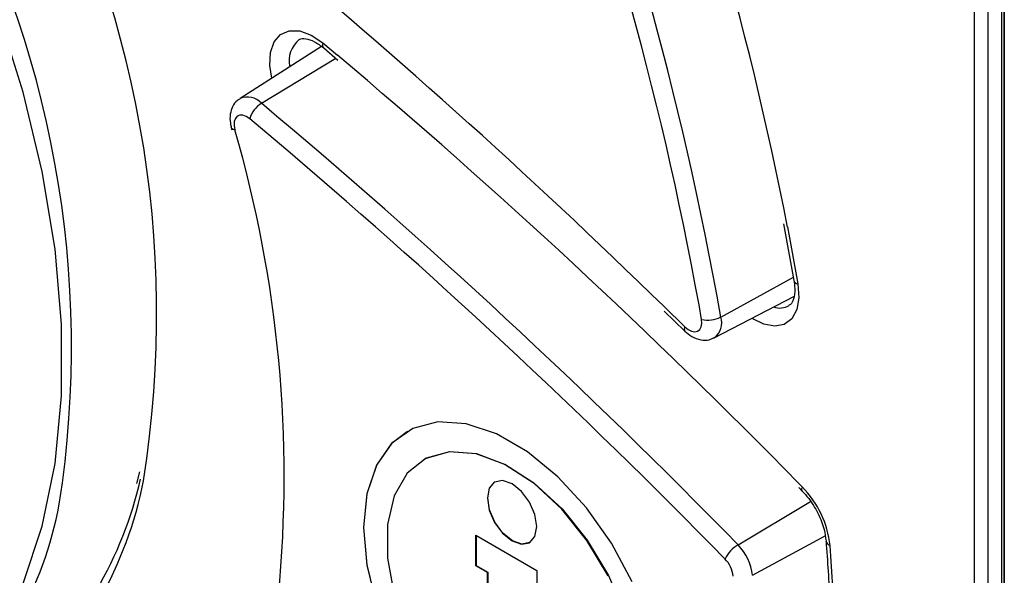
# Model space of a CAD drawing. Header units: millimetres. Extents: x 0 to 420, y 0 to 297.
# Tile 17 of 25: x 354 to 375, y 142 to 154. Entities that reach past the tile are written whole.
import ezdxf

# ---------------------------------------------------------------- set-up
doc = ezdxf.new("R2010")
doc.units = ezdxf.units.MM

msp = doc.modelspace()

# ---------------------------------------------------------------- linework, layer by layer
at = {"color": 7, "linetype": 'Continuous', "lineweight": 25}
for p, q in [((374.05, 118.413), (374.05, 226.638)), ((374.333, 226.638), (374.333, 118.413)), ((374.628, 226.353), (374.628, 118.127)), ((374.686, 226.271), (374.686, 118.046)), ((374.689, 118.044), (374.689, 226.27)), ((360.063, 153.139), (358.314, 152.027)), ((360.106, 153.11), (360.412, 152.85)), ((360.109, 153.108), (360.106, 153.11)), ((358.126, 151.402), (358.139, 151.352)), ((369.955, 149.341), (370.182, 148.124)), ((368.474, 146.898), (370.18, 147.787)), ((367.402, 147.468), (367.845, 147.042)), ((362.25, 144.29), (362.243, 144.286)), ((356.163, 144.024), (356.093, 143.779)), ((370.284, 143.691), (370.36, 143.614)), ((363.365, 142.669), (364.673, 141.914)), ((363.365, 142.016), (363.365, 142.669)), ((363.372, 142.665), (363.372, 142.02)), ((363.372, 142.02), (363.365, 142.016)), ((363.613, 141.873), (363.365, 142.016)), ((363.372, 142.02), (363.62, 141.877)), ((363.62, 141.877), (363.613, 141.873)), ((363.613, 139.248), (363.613, 141.873)), ((363.62, 141.877), (363.62, 139.252)), ((364.673, 141.914), (364.673, 138.635))]:
    msp.add_line(p, q, dxfattribs=at)
at = {"color": 8, "linetype": 'Continuous', "lineweight": 25}
for p, q in [((360.086, 153.218), (360.399, 152.956)), ((358.772, 151.923), (360.365, 152.891)), ((359.026, 151.169), (358.521, 151.593)), ((370.045, 149.273), (370.266, 148.053)), ((368.614, 147.344), (370.169, 148.196)), ((367.399, 147.569), (367.843, 147.134)), ((368.202, 147.293), (368.148, 147.604)), ((370.282, 143.782), (370.362, 143.701)), ((368.985, 142.464), (370.534, 143.394)), ((369.295, 141.81), (370.851, 142.653))]:
    msp.add_line(p, q, dxfattribs=at)
at = {"color": 7, "linetype": 'Continuous', "lineweight": 25, "flags": 128}
for points in [[(351.685, 138.8), (352.464, 139.595), (353.127, 140.545), (353.666, 141.638), (354.075, 142.863), (354.351, 144.207), (354.489, 145.655), (354.489, 147.191), (354.351, 148.799), (354.075, 150.461), (353.666, 152.159), (353.127, 153.875), (352.464, 155.589), (351.685, 157.284)], [(358.521, 151.593), (358.448, 151.642), (358.376, 151.668), (358.31, 151.67), (358.255, 151.646), (358.214, 151.599), (358.191, 151.532), (358.188, 151.449), (358.204, 151.357)], [(367.843, 147.134), (367.914, 147.076), (367.987, 147.039), (368.056, 147.026), (368.116, 147.038), (368.164, 147.074), (368.195, 147.131), (368.208, 147.206), (368.202, 147.293)], [(366.717, 141.669), (366.272, 142.497), (365.734, 143.259), (365.126, 143.922), (364.476, 144.457), (363.81, 144.841), (363.16, 145.057), (362.552, 145.096), (362.014, 144.955), (361.569, 144.641), (361.236, 144.168), (361.03, 143.556), (360.961, 142.832), (361.03, 142.028), (361.236, 141.179)], [(366.4, 137.102), (366.279, 137.039), (365.741, 136.899), (365.133, 136.937), (364.483, 137.153), (363.817, 137.537), (363.167, 138.072), (362.559, 138.736), (362.021, 139.498), (361.576, 140.326), (361.243, 141.183), (361.038, 142.032), (360.968, 142.836), (361.038, 143.56), (361.243, 144.172), (361.576, 144.645), (361.9, 144.896)], [(366.201, 141.801), (365.747, 142.558), (365.207, 143.23), (364.61, 143.781), (363.987, 144.183), (363.372, 144.413), (362.799, 144.458), (362.299, 144.317), (361.898, 143.996), (361.618, 143.514), (361.474, 142.896), (361.474, 142.176), (361.618, 141.392)], [(362.25, 144.29), (362.306, 144.321), (362.806, 144.462), (363.379, 144.417), (363.994, 144.187), (364.617, 143.786), (365.214, 143.234), (365.755, 142.562), (366.208, 141.805), (366.551, 141.006), (366.765, 140.205), (366.837, 139.448)], [(364.673, 142.853), (364.633, 143.11), (364.518, 143.376), (364.346, 143.608), (364.143, 143.771), (363.94, 143.842), (363.768, 143.808), (363.653, 143.676), (363.613, 143.465), (363.653, 143.207), (363.768, 142.942), (363.94, 142.71), (364.143, 142.547), (364.346, 142.476), (364.518, 142.509), (364.633, 142.642), (364.673, 142.853)], [(364.525, 142.514), (364.353, 142.48), (364.15, 142.551), (363.947, 142.714), (363.775, 142.946), (363.66, 143.212), (363.62, 143.469), (363.66, 143.68), (363.775, 143.813), (363.775, 143.813)]]:
    msp.add_lwpolyline(points, dxfattribs=at)
at = {"color": 8, "linetype": 'Continuous', "lineweight": 25, "flags": 128}
for points in [[(358.998, 152.462), (358.955, 152.73), (358.967, 153.01), (359.045, 153.238), (359.182, 153.399), (359.369, 153.479), (359.594, 153.475), (359.838, 153.386), (360.086, 153.218)], [(358.204, 151.357), (358.17, 151.365), (358.145, 151.378), (358.13, 151.394), (358.126, 151.402)], [(370.266, 148.053), (370.286, 147.757), (370.242, 147.503), (370.135, 147.307), (369.973, 147.185), (369.769, 147.145), (369.535, 147.188), (369.289, 147.313), (369.281, 147.318)], [(370.36, 143.613), (370.355, 143.62), (370.349, 143.64), (370.351, 143.668), (370.362, 143.701)]]:
    msp.add_lwpolyline(points, dxfattribs=at)
at = {"color": 7, "linetype": 'Continuous', "lineweight": 25}
for centre, radius, start, end in [((297.788, 135.204), 73.614, 11.01799, 21.40161), ((297.6, 134.843), 72.106, 9.98407, 21.42546), ((297.471, 134.819), 71.824, 10.25401, 21.41915), ((333.776, 147.418), 22.753, 350.9391, 29.4295), ((268.064, 45.87), 142.162, 45.67367, 50.59687), ((269.839, 45.478), 140.544, 44.38362, 49.88287), ((359.084, 151.426), 0.587, 122.0868, 163.4773), ((269.185, 44.949), 139.533, 44.33657, 50.05501), ((332.574, 143.929), 26.685, 354.5138, 16.1634), ((268.962, 44.691), 139.46, 44.34003, 49.774), ((368.341, 147.861), 0.584, 256.265, 297.883), ((347.957, 145.766), 8.443, 312.2839, 347.0253), ((368.861, 142.222), 2.107, 6.1539, 44.5686), ((346.316, 144.87), 8.27, 312.2459, 349.3024), ((369.374, 141.822), 0.75, 121.1831, 153.1384), ((368.201, 141.692), 1.1, 6.1541, 44.5683), ((323.693, 138.85), 47.399, 355.6465, 4.3535), ((368.262, 141.726), 0.621, 6.1542, 44.5683)]:
    msp.add_arc(centre, radius, start, end, dxfattribs=at)
at = {"color": 8, "linetype": 'Continuous', "lineweight": 25}
for centre, radius, start, end in [((332.68, 146.709), 22.022, 351.1861, 29.3481), ((359.957, 152.828), 0.592, 129.1668, 192.1355), ((360.184, 153.18), 0.105, 158.8859, 222.1026), ((358.471, 151.658), 0.401, 41.399, 113.0993), ((370.283, 148.157), 0.105, 197.5341, 260.818), ((369.877, 147.947), 0.41, 250.8732, 299.4521), ((368.234, 147.218), 0.401, 306.8748, 18.3598), ((367.915, 147.089), 0.0839, 148.1563, 214.4067), ((347.879, 145.477), 8.526, 312.0822, 348.8901), ((370.998, 142.573), 0.132, 190.2325, 251.1872)]:
    msp.add_arc(centre, radius, start, end, dxfattribs=at)
at = {"color": 7, "linetype": 'Continuous', "lineweight": 25}
for points, knots in [([(359.587, 153.286), (359.59, 153.289), (359.618, 153.317), (359.695, 153.319), (359.898, 153.265), (360.04, 153.159), (360.106, 153.11)], [0, 0, 0, 0, 0.041669, 0.418041, 0.730009, 1, 1, 1, 1]), ([(358.318, 152.02), (358.297, 152.009), (358.226, 151.972), (358.148, 151.853), (358.095, 151.686), (358.096, 151.531), (358.119, 151.433), (358.126, 151.402)], [0, 0, 0, 0, 0.101706, 0.344928, 0.587485, 0.867096, 1, 1, 1, 1]), ([(370.182, 148.124), (370.19, 148.067), (370.21, 147.911), (370.178, 147.714), (370.124, 147.616), (370.087, 147.602), (370.075, 147.597)], [0, 0, 0, 0, 0.192314, 0.518227, 0.843036, 1, 1, 1, 1]), ([(367.845, 147.042), (367.893, 147.001), (367.996, 146.912), (368.176, 146.847), (368.349, 146.841), (368.435, 146.886), (368.468, 146.903)], [0, 0, 0, 0, 0.263474, 0.573981, 0.837967, 1, 1, 1, 1]), ([(370.36, 143.614), (370.405, 143.564), (370.531, 143.426), (370.707, 143.141), (370.834, 142.814), (370.858, 142.628), (370.869, 142.549)], [0, 0, 0, 0, 0.168005, 0.468042, 0.774985, 1, 1, 1, 1]), ([(370.869, 142.549), (370.9, 142.113), (370.95, 141.417), (370.961, 140.742), (370.965, 140.49)], [0, 0, 0, 0, 0.626612, 1, 1, 1, 1])]:
    msp.add_open_spline(points, degree=3, knots=knots, dxfattribs=at)

doc.saveas('drawing.dxf')
